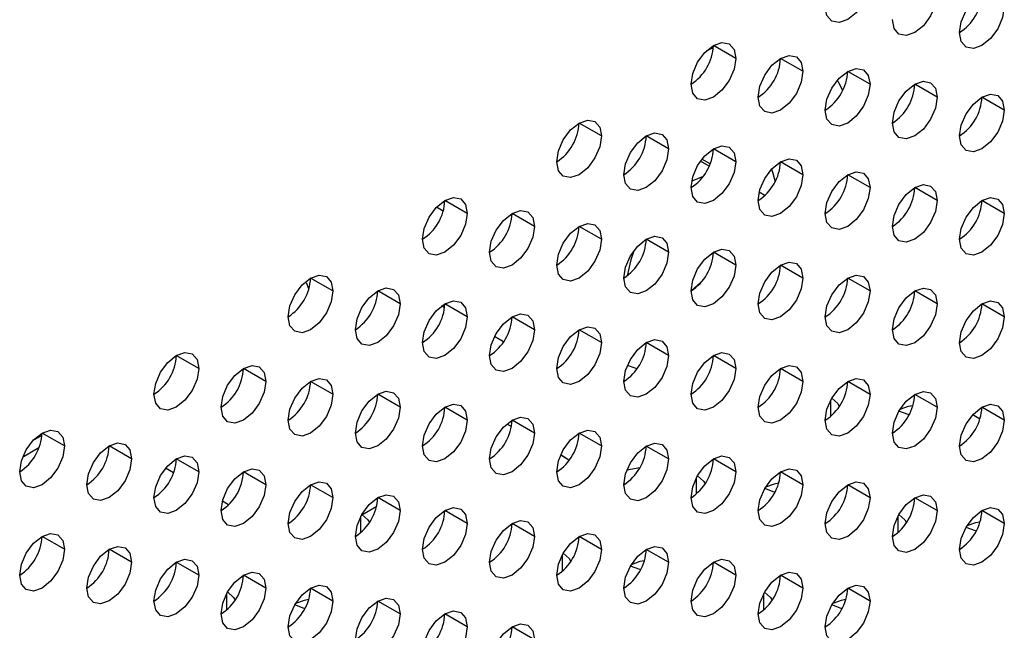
# Model space of a CAD drawing. Header units: millimetres. Extents: x 0 to 1118, y 0 to 864.
# Tile 167 of 256: x 977.4 to 981.29, y 662.11 to 664.52. Entities that reach past the tile are written whole.
import ezdxf

# ---------------------------------------------------------------- set-up
doc = ezdxf.new("R2010")
doc.units = ezdxf.units.MM

msp = doc.modelspace()

# ---------------------------------------------------------------- linework, layer by layer
at = {"color": 7, "linetype": 'Continuous', "lineweight": 25}
for p, q in [((980.2245, 664.3644), (980.1362, 664.4154)), ((980.1358, 664.4059), (980.1085, 664.3944)), ((980.4897, 664.3134), (980.4013, 664.3644)), ((980.7549, 664.2623), (980.6665, 664.3133)), ((981.02, 664.2112), (980.9316, 664.2623)), ((981.2852, 664.1602), (981.1968, 664.2112)), ((979.6942, 664.0583), (979.6058, 664.1093)), ((979.9594, 664.0072), (979.871, 664.0582)), ((980.2245, 663.9561), (980.1362, 664.0072)), ((980.1198, 663.9386), (980.0849, 663.9587)), ((980.4897, 663.9051), (980.4013, 663.9561)), ((980.0955, 663.8979), (980.0504, 663.8802)), ((980.7549, 663.854), (980.6665, 663.9051)), ((981.02, 663.803), (980.9316, 663.854)), ((979.1639, 663.7521), (979.0755, 663.8031)), ((981.2852, 663.7519), (981.1968, 663.8029)), ((979.069, 663.761), (979.0422, 663.7764)), ((979.429, 663.7011), (979.3407, 663.7521)), ((979.6942, 663.65), (979.6058, 663.701)), ((979.9594, 663.5989), (979.871, 663.65)), ((980.2245, 663.5479), (980.1362, 663.5989)), ((980.4897, 663.4968), (980.4013, 663.5478)), ((978.6336, 663.446), (978.5452, 663.497)), ((980.7549, 663.4458), (980.6665, 663.4968)), ((978.5384, 663.4541), (978.5284, 663.4778)), ((978.8987, 663.3949), (978.8103, 663.4459)), ((981.02, 663.3947), (980.9316, 663.4457)), ((979.1639, 663.3438), (979.0755, 663.3949)), ((981.2852, 663.3436), (981.1968, 663.3947)), ((979.429, 663.2928), (979.3407, 663.3438)), ((979.6942, 663.2417), (979.6058, 663.2927)), ((979.9594, 663.1907), (979.871, 663.2417)), ((978.1032, 663.1398), (978.0148, 663.1908)), ((980.2245, 663.1396), (980.1362, 663.1906)), ((978.3684, 663.0887), (978.28, 663.1398)), ((980.4897, 663.0885), (980.4013, 663.1396)), ((978.6336, 663.0377), (978.5452, 663.0887)), ((980.7549, 663.0375), (980.6665, 663.0885)), ((978.8987, 662.9866), (978.8103, 663.0377)), ((981.02, 662.9864), (980.9316, 663.0375)), ((979.1639, 662.9356), (979.0755, 662.9866)), ((981.2852, 662.9354), (981.1968, 662.9864)), ((979.429, 662.8845), (979.3407, 662.9355)), ((981.1889, 662.9396), (981.1603, 662.9562)), ((979.3201, 662.9209), (979.3382, 662.9104)), ((977.4841, 662.875), (977.4473, 662.8537)), ((977.5729, 662.8337), (977.4845, 662.8847)), ((979.6942, 662.8335), (979.6058, 662.8845)), ((977.8381, 662.7826), (977.7497, 662.8336)), ((979.9594, 662.7824), (979.871, 662.8334)), ((978.1032, 662.7315), (978.0148, 662.7826)), ((979.5329, 662.798), (979.5658, 662.779)), ((979.5339, 662.8001), (979.5658, 662.779)), ((980.2245, 662.7313), (980.1362, 662.7824)), ((978.0039, 662.7271), (977.9722, 662.7453)), ((979.7947, 662.7388), (979.8462, 662.7483)), ((978.3684, 662.6805), (978.28, 662.7315)), ((980.4897, 662.6803), (980.4013, 662.7313)), ((978.6336, 662.6294), (978.5452, 662.6804)), ((980.7549, 662.6292), (980.6665, 662.6802)), ((978.8987, 662.5784), (978.8103, 662.6294)), ((981.02, 662.5782), (980.9316, 662.6292)), ((978.2213, 662.6015), (978.1968, 662.6157)), ((978.747, 662.562), (978.8062, 662.5962)), ((979.1639, 662.5273), (979.0755, 662.5783)), ((981.2852, 662.5271), (981.1968, 662.5781)), ((979.429, 662.4762), (979.3407, 662.5273)), ((977.5729, 662.4254), (977.4845, 662.4764)), ((979.6942, 662.4252), (979.6058, 662.4762)), ((977.8381, 662.3743), (977.7497, 662.4253)), ((979.9594, 662.3741), (979.871, 662.4251)), ((978.1032, 662.3233), (978.0148, 662.3743)), ((980.2245, 662.3231), (980.1362, 662.3741)), ((978.3684, 662.2722), (978.28, 662.3232)), ((980.4897, 662.272), (980.4013, 662.323)), ((978.6336, 662.2211), (978.5452, 662.2722)), ((980.7549, 662.2209), (980.6665, 662.272)), ((978.8987, 662.1701), (978.8103, 662.2211)), ((979.1639, 662.119), (979.0755, 662.1701)), ((979.429, 662.068), (979.3407, 662.119))]:
    msp.add_line(p, q, dxfattribs=at)
at = {"color": 8, "linetype": 'Continuous', "lineweight": 25}
for p, q in [((980.1237, 663.9477), (980.0909, 663.9666)), ((980.3395, 663.8231), (980.317, 663.8361)), ((979.0746, 663.3797), (979.0628, 663.3865)), ((979.3076, 663.2452), (979.2717, 663.2659)), ((980.6002, 662.9514), (980.6002, 663.0157)), ((977.4723, 662.8259), (977.4076, 662.7885)), ((980.0699, 662.6453), (980.0699, 662.7096)), ((978.744, 662.4923), (978.744, 662.5566)), ((980.8654, 662.4921), (980.8654, 662.5564)), ((979.5395, 662.3391), (979.5395, 662.4034)), ((978.2137, 662.1861), (978.2137, 662.2504)), ((980.335, 662.1859), (980.335, 662.2502))]:
    msp.add_line(p, q, dxfattribs=at)
at = {"color": 7, "linetype": 'Continuous', "lineweight": 25, "flags": 128}
for points in [[(980.7549, 664.6706), (980.7481, 664.6276), (980.729, 664.5835), (980.7003, 664.5448), (980.6665, 664.5175), (980.6327, 664.5057), (980.604, 664.5113), (980.5848, 664.5333), (980.5781, 664.5685)], [(981.02, 664.6195), (981.0133, 664.5766), (980.9941, 664.5324), (980.9655, 664.4937), (980.9316, 664.4664), (980.8978, 664.4547), (980.8691, 664.4602), (980.85, 664.4823), (980.8433, 664.5175)], [(981.1084, 664.4664), (981.1152, 664.5093), (981.1343, 664.5535), (981.163, 664.5922), (981.1968, 664.6195), (981.2306, 664.6313), (981.2593, 664.6257), (981.2785, 664.6036), (981.2852, 664.5685)], [(981.2852, 664.5685), (981.2785, 664.5255), (981.2593, 664.4813), (981.2306, 664.4427), (981.1968, 664.4154), (981.163, 664.4036), (981.1343, 664.4092), (981.1152, 664.4312), (981.1084, 664.4664)], [(980.0478, 664.2624), (980.0545, 664.3053), (980.0737, 664.3495), (980.1023, 664.3882), (980.1362, 664.4155), (980.17, 664.4272), (980.1987, 664.4216), (980.2178, 664.3996), (980.2245, 664.3644)], [(980.3129, 664.2113), (980.3197, 664.2542), (980.3388, 664.2984), (980.3675, 664.3371), (980.4013, 664.3644), (980.4351, 664.3762), (980.4638, 664.3706), (980.483, 664.3485), (980.4897, 664.3134)], [(980.2245, 664.3644), (980.2178, 664.3215), (980.1987, 664.2773), (980.17, 664.2386), (980.1362, 664.2113), (980.1023, 664.1996), (980.0737, 664.2051), (980.0545, 664.2272), (980.0478, 664.2624)], [(980.4897, 664.3134), (980.483, 664.2704), (980.4638, 664.2262), (980.4351, 664.1876), (980.4013, 664.1603), (980.3675, 664.1485), (980.3388, 664.1541), (980.3197, 664.1761), (980.3129, 664.2113)], [(980.5781, 664.1602), (980.5848, 664.2032), (980.604, 664.2474), (980.6327, 664.286), (980.6665, 664.3133), (980.7003, 664.3251), (980.729, 664.3195), (980.7481, 664.2975), (980.7549, 664.2623)], [(980.7549, 664.2623), (980.7481, 664.2194), (980.729, 664.1752), (980.7003, 664.1365), (980.6665, 664.1092), (980.6327, 664.0974), (980.604, 664.103), (980.5848, 664.1251), (980.5781, 664.1602)], [(980.6468, 664.2378), (980.6318, 664.2679), (980.6258, 664.2784)], [(980.8433, 664.1092), (980.85, 664.1521), (980.8691, 664.1963), (980.8978, 664.235), (980.9316, 664.2623), (980.9655, 664.274), (980.9941, 664.2685), (981.0133, 664.2464), (981.02, 664.2112)], [(981.1084, 664.0581), (981.1152, 664.1011), (981.1343, 664.1452), (981.163, 664.1839), (981.1968, 664.2112), (981.2306, 664.223), (981.2593, 664.2174), (981.2785, 664.1954), (981.2852, 664.1602)], [(981.02, 664.2112), (981.0133, 664.1683), (980.9941, 664.1241), (980.9655, 664.0854), (980.9316, 664.0581), (980.8978, 664.0464), (980.8691, 664.052), (980.85, 664.074), (980.8433, 664.1092)], [(981.2852, 664.1602), (981.2785, 664.1172), (981.2593, 664.0731), (981.2306, 664.0344), (981.1968, 664.0071), (981.163, 663.9953), (981.1343, 664.0009), (981.1152, 664.023), (981.1084, 664.0581)], [(979.5174, 663.9562), (979.5242, 663.9992), (979.5433, 664.0433), (979.572, 664.082), (979.6058, 664.1093), (979.6396, 664.1211), (979.6683, 664.1155), (979.6875, 664.0934), (979.6942, 664.0583)], [(979.7826, 663.9052), (979.7893, 663.9481), (979.8085, 663.9923), (979.8372, 664.031), (979.871, 664.0582), (979.9048, 664.07), (979.9335, 664.0644), (979.9526, 664.0424), (979.9594, 664.0072)], [(979.6942, 664.0583), (979.6875, 664.0153), (979.6683, 663.9711), (979.6396, 663.9325), (979.6058, 663.9052), (979.572, 663.8934), (979.5433, 663.899), (979.5242, 663.921), (979.5174, 663.9562)], [(979.9594, 664.0072), (979.9526, 663.9643), (979.9335, 663.9201), (979.9048, 663.8814), (979.871, 663.8541), (979.8372, 663.8424), (979.8085, 663.8479), (979.7893, 663.87), (979.7826, 663.9052)], [(980.0478, 663.8541), (980.0545, 663.897), (980.0737, 663.9412), (980.1023, 663.9799), (980.1362, 664.0072), (980.17, 664.0189), (980.1987, 664.0134), (980.2178, 663.9913), (980.2245, 663.9561)], [(980.2245, 663.9561), (980.2178, 663.9132), (980.1987, 663.869), (980.17, 663.8303), (980.1362, 663.8031), (980.1023, 663.7913), (980.0737, 663.7969), (980.0545, 663.8189), (980.0478, 663.8541)], [(980.3129, 663.803), (980.3197, 663.846), (980.3388, 663.8902), (980.3675, 663.9288), (980.4013, 663.9561), (980.4351, 663.9679), (980.4638, 663.9623), (980.483, 663.9403), (980.4897, 663.9051)], [(980.3652, 663.9263), (980.3708, 663.9112), (980.38, 663.8773)], [(980.5781, 663.752), (980.5848, 663.7949), (980.604, 663.8391), (980.6327, 663.8778), (980.6665, 663.9051), (980.7003, 663.9168), (980.729, 663.9113), (980.7481, 663.8892), (980.7549, 663.854)], [(980.4897, 663.9051), (980.483, 663.8621), (980.4638, 663.818), (980.4351, 663.7793), (980.4013, 663.752), (980.3675, 663.7402), (980.3388, 663.7458), (980.3197, 663.7679), (980.3129, 663.803)], [(980.7549, 663.854), (980.7481, 663.8111), (980.729, 663.7669), (980.7003, 663.7282), (980.6665, 663.7009), (980.6327, 663.6892), (980.604, 663.6947), (980.5848, 663.7168), (980.5781, 663.752)], [(980.8433, 663.7009), (980.85, 663.7439), (980.8691, 663.788), (980.8978, 663.8267), (980.9316, 663.854), (980.9655, 663.8658), (980.9941, 663.8602), (981.0133, 663.8381), (981.02, 663.803)], [(978.9871, 663.6501), (978.9938, 663.693), (979.013, 663.7372), (979.0417, 663.7759), (979.0755, 663.8032), (979.1093, 663.8149), (979.138, 663.8093), (979.1572, 663.7873), (979.1639, 663.7521)], [(981.02, 663.803), (981.0133, 663.76), (980.9941, 663.7159), (980.9655, 663.6772), (980.9316, 663.6499), (980.8978, 663.6381), (980.8691, 663.6437), (980.85, 663.6657), (980.8433, 663.7009)], [(981.1084, 663.6499), (981.1152, 663.6928), (981.1343, 663.737), (981.163, 663.7757), (981.1968, 663.803), (981.2306, 663.8147), (981.2593, 663.8091), (981.2785, 663.7871), (981.2852, 663.7519)], [(979.1639, 663.7521), (979.1572, 663.7092), (979.138, 663.665), (979.1093, 663.6263), (979.0755, 663.599), (979.0417, 663.5873), (979.013, 663.5928), (978.9938, 663.6149), (978.9871, 663.6501)], [(979.2523, 663.599), (979.259, 663.6419), (979.2782, 663.6861), (979.3068, 663.7248), (979.3407, 663.7521), (979.3745, 663.7639), (979.4032, 663.7583), (979.4223, 663.7362), (979.429, 663.7011)], [(981.2852, 663.7519), (981.2785, 663.709), (981.2593, 663.6648), (981.2306, 663.6261), (981.1968, 663.5988), (981.163, 663.5871), (981.1343, 663.5926), (981.1152, 663.6147), (981.1084, 663.6499)], [(979.5174, 663.5479), (979.5242, 663.5909), (979.5433, 663.6351), (979.572, 663.6737), (979.6058, 663.701), (979.6396, 663.7128), (979.6683, 663.7072), (979.6875, 663.6852), (979.6942, 663.65)], [(979.429, 663.7011), (979.4223, 663.6581), (979.4032, 663.6139), (979.3745, 663.5753), (979.3407, 663.548), (979.3068, 663.5362), (979.2782, 663.5418), (979.259, 663.5638), (979.2523, 663.599)], [(979.6942, 663.65), (979.6875, 663.607), (979.6683, 663.5629), (979.6396, 663.5242), (979.6058, 663.4969), (979.572, 663.4851), (979.5433, 663.4907), (979.5242, 663.5128), (979.5174, 663.5479)], [(979.7826, 663.4969), (979.7893, 663.5398), (979.8085, 663.584), (979.8372, 663.6227), (979.871, 663.65), (979.9048, 663.6617), (979.9335, 663.6562), (979.9526, 663.6341), (979.9594, 663.5989)], [(979.9594, 663.5989), (979.9526, 663.556), (979.9335, 663.5118), (979.9048, 663.4731), (979.871, 663.4458), (979.8372, 663.4341), (979.8085, 663.4397), (979.7893, 663.4617), (979.7826, 663.4969)], [(979.8221, 663.6047), (979.8099, 663.5686), (979.7957, 663.5056)], [(980.0478, 663.4458), (980.0545, 663.4888), (980.0737, 663.5329), (980.1023, 663.5716), (980.1362, 663.5989), (980.17, 663.6107), (980.1987, 663.6051), (980.2178, 663.5831), (980.2245, 663.5479)], [(980.3129, 663.3948), (980.3197, 663.4377), (980.3388, 663.4819), (980.3675, 663.5206), (980.4013, 663.5479), (980.4351, 663.5596), (980.4638, 663.554), (980.483, 663.532), (980.4897, 663.4968)], [(980.2245, 663.5479), (980.2178, 663.5049), (980.1987, 663.4608), (980.17, 663.4221), (980.1362, 663.3948), (980.1023, 663.383), (980.0737, 663.3886), (980.0545, 663.4106), (980.0478, 663.4458)], [(978.4568, 663.3439), (978.4635, 663.3868), (978.4827, 663.431), (978.5113, 663.4697), (978.5452, 663.497), (978.579, 663.5088), (978.6077, 663.5032), (978.6268, 663.4811), (978.6336, 663.446)], [(980.0996, 663.4951), (980.0853, 663.4788), (980.0478, 663.4463)], [(980.4897, 663.4968), (980.483, 663.4539), (980.4638, 663.4097), (980.4351, 663.371), (980.4013, 663.3437), (980.3675, 663.332), (980.3388, 663.3375), (980.3197, 663.3596), (980.3129, 663.3948)], [(980.5781, 663.3437), (980.5848, 663.3867), (980.604, 663.4308), (980.6327, 663.4695), (980.6665, 663.4968), (980.7003, 663.5086), (980.729, 663.503), (980.7481, 663.4809), (980.7549, 663.4458)], [(978.6336, 663.446), (978.6268, 663.403), (978.6077, 663.3588), (978.579, 663.3202), (978.5452, 663.2929), (978.5113, 663.2811), (978.4827, 663.2867), (978.4635, 663.3087), (978.4568, 663.3439)], [(978.7219, 663.2928), (978.7287, 663.3358), (978.7478, 663.38), (978.7765, 663.4186), (978.8103, 663.4459), (978.8442, 663.4577), (978.8728, 663.4521), (978.892, 663.4301), (978.8987, 663.3949)], [(980.7549, 663.4458), (980.7481, 663.4028), (980.729, 663.3586), (980.7003, 663.32), (980.6665, 663.2927), (980.6327, 663.2809), (980.604, 663.2865), (980.5848, 663.3085), (980.5781, 663.3437)], [(980.8433, 663.2926), (980.85, 663.3356), (980.8691, 663.3798), (980.8978, 663.4184), (980.9316, 663.4457), (980.9655, 663.4575), (980.9941, 663.4519), (981.0133, 663.4299), (981.02, 663.3947)], [(978.9871, 663.2418), (978.9938, 663.2847), (979.013, 663.3289), (979.0417, 663.3676), (979.0755, 663.3949), (979.1093, 663.4066), (979.138, 663.4011), (979.1572, 663.379), (979.1639, 663.3438)], [(981.1084, 663.2416), (981.1152, 663.2845), (981.1343, 663.3287), (981.163, 663.3674), (981.1968, 663.3947), (981.2306, 663.4064), (981.2593, 663.4009), (981.2785, 663.3788), (981.2852, 663.3436)], [(978.8987, 663.3949), (978.892, 663.352), (978.8728, 663.3078), (978.8442, 663.2691), (978.8103, 663.2418), (978.7765, 663.23), (978.7478, 663.2356), (978.7287, 663.2577), (978.7219, 663.2928)], [(981.02, 663.3947), (981.0133, 663.3518), (980.9941, 663.3076), (980.9655, 663.2689), (980.9316, 663.2416), (980.8978, 663.2298), (980.8691, 663.2354), (980.85, 663.2575), (980.8433, 663.2926)], [(979.1639, 663.3438), (979.1572, 663.3009), (979.138, 663.2567), (979.1093, 663.218), (979.0755, 663.1907), (979.0417, 663.179), (979.013, 663.1846), (978.9938, 663.2066), (978.9871, 663.2418)], [(979.2523, 663.1907), (979.259, 663.2337), (979.2782, 663.2778), (979.3068, 663.3165), (979.3407, 663.3438), (979.3745, 663.3556), (979.4032, 663.35), (979.4223, 663.328), (979.429, 663.2928)], [(981.2852, 663.3436), (981.2785, 663.3007), (981.2593, 663.2565), (981.2306, 663.2178), (981.1968, 663.1905), (981.163, 663.1788), (981.1343, 663.1844), (981.1152, 663.2064), (981.1084, 663.2416)], [(979.429, 663.2928), (979.4223, 663.2498), (979.4032, 663.2057), (979.3745, 663.167), (979.3407, 663.1397), (979.3068, 663.1279), (979.2782, 663.1335), (979.259, 663.1556), (979.2523, 663.1907)], [(979.5174, 663.1397), (979.5242, 663.1826), (979.5433, 663.2268), (979.572, 663.2655), (979.6058, 663.2928), (979.6396, 663.3045), (979.6683, 663.2989), (979.6875, 663.2769), (979.6942, 663.2417)], [(979.7826, 663.0886), (979.7893, 663.1316), (979.8085, 663.1757), (979.8372, 663.2144), (979.871, 663.2417), (979.9048, 663.2535), (979.9335, 663.2479), (979.9526, 663.2258), (979.9594, 663.1907)], [(979.6942, 663.2417), (979.6875, 663.1988), (979.6683, 663.1546), (979.6396, 663.1159), (979.6058, 663.0886), (979.572, 663.0769), (979.5433, 663.0824), (979.5242, 663.1045), (979.5174, 663.1397)], [(977.9264, 663.0378), (977.9332, 663.0807), (977.9523, 663.1249), (977.981, 663.1635), (978.0148, 663.1908), (978.0487, 663.2026), (978.0773, 663.197), (978.0965, 663.175), (978.1032, 663.1398)], [(979.9594, 663.1907), (979.9526, 663.1477), (979.9335, 663.1035), (979.9048, 663.0649), (979.871, 663.0376), (979.8372, 663.0258), (979.8085, 663.0314), (979.7893, 663.0534), (979.7826, 663.0886)], [(980.0478, 663.0376), (980.0545, 663.0805), (980.0737, 663.1247), (980.1023, 663.1634), (980.1362, 663.1906), (980.17, 663.2024), (980.1987, 663.1968), (980.2178, 663.1748), (980.2245, 663.1396)], [(978.1032, 663.1398), (978.0965, 663.0969), (978.0773, 663.0527), (978.0487, 663.014), (978.0148, 662.9867), (977.981, 662.975), (977.9523, 662.9805), (977.9332, 663.0026), (977.9264, 663.0378)], [(978.1916, 662.9867), (978.1983, 663.0296), (978.2175, 663.0738), (978.2462, 663.1125), (978.28, 663.1398), (978.3138, 663.1515), (978.3425, 663.146), (978.3617, 663.1239), (978.3684, 663.0887)], [(979.835, 663.1387), (979.8267, 663.1407), (979.7965, 663.1516)], [(980.2245, 663.1396), (980.2178, 663.0967), (980.1987, 663.0525), (980.17, 663.0138), (980.1362, 662.9865), (980.1023, 662.9748), (980.0737, 662.9803), (980.0545, 663.0024), (980.0478, 663.0376)], [(980.3129, 662.9865), (980.3197, 663.0294), (980.3388, 663.0736), (980.3675, 663.1123), (980.4013, 663.1396), (980.4351, 663.1513), (980.4638, 663.1458), (980.483, 663.1237), (980.4897, 663.0885)], [(978.4568, 662.9356), (978.4635, 662.9786), (978.4827, 663.0228), (978.5113, 663.0614), (978.5452, 663.0887), (978.579, 663.1005), (978.6077, 663.0949), (978.6268, 663.0729), (978.6336, 663.0377)], [(980.5781, 662.9354), (980.5848, 662.9784), (980.604, 663.0226), (980.6327, 663.0612), (980.6665, 663.0885), (980.7003, 663.1003), (980.729, 663.0947), (980.7481, 663.0727), (980.7549, 663.0375)], [(978.3684, 663.0887), (978.3617, 663.0458), (978.3425, 663.0016), (978.3138, 662.9629), (978.28, 662.9357), (978.2462, 662.9239), (978.2175, 662.9295), (978.1983, 662.9515), (978.1916, 662.9867)], [(980.4897, 663.0885), (980.483, 663.0456), (980.4638, 663.0014), (980.4351, 662.9627), (980.4013, 662.9355), (980.3675, 662.9237), (980.3388, 662.9293), (980.3197, 662.9513), (980.3129, 662.9865)], [(978.6336, 663.0377), (978.6268, 662.9947), (978.6077, 662.9506), (978.579, 662.9119), (978.5452, 662.8846), (978.5113, 662.8728), (978.4827, 662.8784), (978.4635, 662.9005), (978.4568, 662.9356)], [(978.7219, 662.8846), (978.7287, 662.9275), (978.7478, 662.9717), (978.7765, 663.0104), (978.8103, 663.0377), (978.8442, 663.0494), (978.8728, 663.0439), (978.892, 663.0218), (978.8987, 662.9866)], [(980.7549, 663.0375), (980.7481, 662.9945), (980.729, 662.9504), (980.7003, 662.9117), (980.6665, 662.8844), (980.6327, 662.8726), (980.604, 662.8782), (980.5848, 662.9003), (980.5781, 662.9354)], [(980.6037, 663.0221), (980.6273, 663.0009), (980.6334, 662.9899)], [(980.8433, 662.8844), (980.85, 662.9273), (980.8691, 662.9715), (980.8978, 663.0102), (980.9316, 663.0375), (980.9655, 663.0492), (980.9941, 663.0437), (981.0133, 663.0216), (981.02, 662.9864)], [(978.8987, 662.9866), (978.892, 662.9437), (978.8728, 662.8995), (978.8442, 662.8608), (978.8103, 662.8335), (978.7765, 662.8218), (978.7478, 662.8273), (978.7287, 662.8494), (978.7219, 662.8846)], [(978.9871, 662.8335), (978.9938, 662.8765), (979.013, 662.9206), (979.0417, 662.9593), (979.0755, 662.9866), (979.1093, 662.9984), (979.138, 662.9928), (979.1572, 662.9707), (979.1639, 662.9356)], [(981.02, 662.9864), (981.0133, 662.9435), (980.9941, 662.8993), (980.9655, 662.8606), (980.9316, 662.8333), (980.8978, 662.8216), (980.8691, 662.8272), (980.85, 662.8492), (980.8433, 662.8844)], [(980.9243, 662.9923), (980.9059, 662.9889), (980.8724, 662.977)], [(981.1084, 662.8333), (981.1152, 662.8763), (981.1343, 662.9204), (981.163, 662.9591), (981.1968, 662.9864), (981.2306, 662.9982), (981.2593, 662.9926), (981.2785, 662.9705), (981.2852, 662.9354)], [(979.1639, 662.9356), (979.1572, 662.8926), (979.138, 662.8485), (979.1093, 662.8098), (979.0755, 662.7825), (979.0417, 662.7707), (979.013, 662.7763), (978.9938, 662.7983), (978.9871, 662.8335)], [(979.2523, 662.7825), (979.259, 662.8254), (979.2782, 662.8696), (979.3068, 662.9083), (979.3407, 662.9356), (979.3745, 662.9473), (979.4032, 662.9417), (979.4223, 662.9197), (979.429, 662.8845)], [(980.9094, 662.9568), (980.9059, 662.9576), (980.869, 662.9712)], [(981.2852, 662.9354), (981.2785, 662.8924), (981.2593, 662.8483), (981.2306, 662.8096), (981.1968, 662.7823), (981.163, 662.7705), (981.1343, 662.7761), (981.1152, 662.7981), (981.1084, 662.8333)], [(977.3961, 662.7316), (977.4028, 662.7745), (977.422, 662.8187), (977.4507, 662.8574), (977.4845, 662.8847), (977.5183, 662.8965), (977.547, 662.8909), (977.5662, 662.8688), (977.5729, 662.8337)], [(979.5174, 662.7314), (979.5242, 662.7743), (979.5433, 662.8185), (979.572, 662.8572), (979.6058, 662.8845), (979.6396, 662.8963), (979.6683, 662.8907), (979.6875, 662.8686), (979.6942, 662.8335)], [(979.429, 662.8845), (979.4223, 662.8416), (979.4032, 662.7974), (979.3745, 662.7587), (979.3407, 662.7314), (979.3068, 662.7197), (979.2782, 662.7252), (979.259, 662.7473), (979.2523, 662.7825)], [(977.5729, 662.8337), (977.5662, 662.7907), (977.547, 662.7465), (977.5183, 662.7079), (977.4845, 662.6806), (977.4507, 662.6688), (977.422, 662.6744), (977.4028, 662.6964), (977.3961, 662.7316)], [(977.6613, 662.6805), (977.668, 662.7235), (977.6872, 662.7677), (977.7158, 662.8063), (977.7497, 662.8336), (977.7835, 662.8454), (977.8122, 662.8398), (977.8313, 662.8178), (977.8381, 662.7826)], [(979.6942, 662.8335), (979.6875, 662.7905), (979.6683, 662.7463), (979.6396, 662.7077), (979.6058, 662.6804), (979.572, 662.6686), (979.5433, 662.6742), (979.5242, 662.6962), (979.5174, 662.7314)], [(979.7826, 662.6803), (979.7893, 662.7233), (979.8085, 662.7675), (979.8372, 662.8061), (979.871, 662.8334), (979.9048, 662.8452), (979.9335, 662.8396), (979.9526, 662.8176), (979.9594, 662.7824)], [(977.8381, 662.7826), (977.8313, 662.7396), (977.8122, 662.6955), (977.7835, 662.6568), (977.7497, 662.6295), (977.7158, 662.6177), (977.6872, 662.6233), (977.668, 662.6454), (977.6613, 662.6805)], [(977.9264, 662.6295), (977.9332, 662.6724), (977.9523, 662.7166), (977.981, 662.7553), (978.0148, 662.7826), (978.0487, 662.7943), (978.0773, 662.7888), (978.0965, 662.7667), (978.1032, 662.7315)], [(979.9594, 662.7824), (979.9526, 662.7394), (979.9335, 662.6953), (979.9048, 662.6566), (979.871, 662.6293), (979.8372, 662.6175), (979.8085, 662.6231), (979.7893, 662.6452), (979.7826, 662.6803)], [(980.0478, 662.6293), (980.0545, 662.6722), (980.0737, 662.7164), (980.1023, 662.7551), (980.1362, 662.7824), (980.17, 662.7941), (980.1987, 662.7886), (980.2178, 662.7665), (980.2245, 662.7313)], [(978.1916, 662.5784), (978.1983, 662.6214), (978.2175, 662.6655), (978.2462, 662.7042), (978.28, 662.7315), (978.3138, 662.7433), (978.3425, 662.7377), (978.3617, 662.7157), (978.3684, 662.6805)], [(980.3129, 662.5782), (980.3197, 662.6212), (980.3388, 662.6653), (980.3675, 662.704), (980.4013, 662.7313), (980.4351, 662.7431), (980.4638, 662.7375), (980.483, 662.7155), (980.4897, 662.6803)], [(978.1032, 662.7315), (978.0965, 662.6886), (978.0773, 662.6444), (978.0487, 662.6057), (978.0148, 662.5784), (977.981, 662.5667), (977.9523, 662.5723), (977.9332, 662.5943), (977.9264, 662.6295)], [(980.2245, 662.7313), (980.2178, 662.6884), (980.1987, 662.6442), (980.17, 662.6055), (980.1362, 662.5782), (980.1023, 662.5665), (980.0737, 662.5721), (980.0545, 662.5941), (980.0478, 662.6293)], [(980.0734, 662.716), (980.097, 662.6947), (980.1031, 662.6837)], [(978.3684, 662.6805), (978.3617, 662.6375), (978.3425, 662.5934), (978.3138, 662.5547), (978.28, 662.5274), (978.2462, 662.5156), (978.2175, 662.5212), (978.1983, 662.5432), (978.1916, 662.5784)], [(978.4568, 662.5274), (978.4635, 662.5703), (978.4827, 662.6145), (978.5113, 662.6532), (978.5452, 662.6805), (978.579, 662.6922), (978.6077, 662.6866), (978.6268, 662.6646), (978.6336, 662.6294)], [(980.4897, 662.6803), (980.483, 662.6373), (980.4638, 662.5932), (980.4351, 662.5545), (980.4013, 662.5272), (980.3675, 662.5154), (980.3388, 662.521), (980.3197, 662.543), (980.3129, 662.5782)], [(980.379, 662.6507), (980.3756, 662.6514), (980.3387, 662.6651)], [(980.3939, 662.6862), (980.3756, 662.6827), (980.3421, 662.6709)], [(980.5781, 662.5272), (980.5848, 662.5701), (980.604, 662.6143), (980.6327, 662.653), (980.6665, 662.6803), (980.7003, 662.692), (980.729, 662.6864), (980.7481, 662.6644), (980.7549, 662.6292)], [(978.6336, 662.6294), (978.6268, 662.5865), (978.6077, 662.5423), (978.579, 662.5036), (978.5452, 662.4763), (978.5113, 662.4646), (978.4827, 662.4701), (978.4635, 662.4922), (978.4568, 662.5274)], [(978.7219, 662.4763), (978.7287, 662.5193), (978.7478, 662.5634), (978.7765, 662.6021), (978.8103, 662.6294), (978.8442, 662.6412), (978.8728, 662.6356), (978.892, 662.6135), (978.8987, 662.5784)], [(980.7549, 662.6292), (980.7481, 662.5863), (980.729, 662.5421), (980.7003, 662.5034), (980.6665, 662.4761), (980.6327, 662.4644), (980.604, 662.4699), (980.5848, 662.492), (980.5781, 662.5272)], [(980.8433, 662.4761), (980.85, 662.5191), (980.8691, 662.5632), (980.8978, 662.6019), (980.9316, 662.6292), (980.9655, 662.641), (980.9941, 662.6354), (981.0133, 662.6133), (981.02, 662.5782)], [(978.9871, 662.4252), (978.9938, 662.4682), (979.013, 662.5124), (979.0417, 662.551), (979.0755, 662.5783), (979.1093, 662.5901), (979.138, 662.5845), (979.1572, 662.5625), (979.1639, 662.5273)], [(981.1084, 662.425), (981.1152, 662.468), (981.1343, 662.5122), (981.163, 662.5508), (981.1968, 662.5781), (981.2306, 662.5899), (981.2593, 662.5843), (981.2785, 662.5623), (981.2852, 662.5271)], [(978.8987, 662.5784), (978.892, 662.5354), (978.8728, 662.4912), (978.8442, 662.4526), (978.8103, 662.4253), (978.7765, 662.4135), (978.7478, 662.4191), (978.7287, 662.4411), (978.7219, 662.4763)], [(978.7475, 662.5629), (978.7711, 662.5416), (978.7773, 662.5307)], [(981.02, 662.5782), (981.0133, 662.5352), (980.9941, 662.491), (980.9655, 662.4524), (980.9316, 662.4251), (980.8978, 662.4133), (980.8691, 662.4189), (980.85, 662.4409), (980.8433, 662.4761)], [(980.8689, 662.5629), (980.8925, 662.5416), (980.8986, 662.5306)], [(979.1639, 662.5273), (979.1572, 662.4844), (979.138, 662.4402), (979.1093, 662.4015), (979.0755, 662.3742), (979.0417, 662.3624), (979.013, 662.368), (978.9938, 662.3901), (978.9871, 662.4252)], [(979.2523, 662.3742), (979.259, 662.4171), (979.2782, 662.4613), (979.3068, 662.5), (979.3407, 662.5273), (979.3745, 662.539), (979.4032, 662.5335), (979.4223, 662.5114), (979.429, 662.4762)], [(981.2852, 662.5271), (981.2785, 662.4842), (981.2593, 662.44), (981.2306, 662.4013), (981.1968, 662.374), (981.163, 662.3622), (981.1343, 662.3678), (981.1152, 662.3899), (981.1084, 662.425)], [(981.1746, 662.4976), (981.1711, 662.4984), (981.1342, 662.512)], [(981.1895, 662.5331), (981.1711, 662.5296), (981.1377, 662.5178)], [(977.3961, 662.3233), (977.4028, 662.3663), (977.422, 662.4104), (977.4507, 662.4491), (977.4845, 662.4764), (977.5183, 662.4882), (977.547, 662.4826), (977.5662, 662.4606), (977.5729, 662.4254)], [(979.429, 662.4762), (979.4223, 662.4333), (979.4032, 662.3891), (979.3745, 662.3504), (979.3407, 662.3231), (979.3068, 662.3114), (979.2782, 662.317), (979.259, 662.339), (979.2523, 662.3742)], [(979.5174, 662.3231), (979.5242, 662.3661), (979.5433, 662.4102), (979.572, 662.4489), (979.6058, 662.4762), (979.6396, 662.488), (979.6683, 662.4824), (979.6875, 662.4604), (979.6942, 662.4252)], [(977.6613, 662.2723), (977.668, 662.3152), (977.6872, 662.3594), (977.7158, 662.3981), (977.7497, 662.4254), (977.7835, 662.4371), (977.8122, 662.4315), (977.8313, 662.4095), (977.8381, 662.3743)], [(979.7826, 662.2721), (979.7893, 662.315), (979.8085, 662.3592), (979.8372, 662.3979), (979.871, 662.4252), (979.9048, 662.4369), (979.9335, 662.4314), (979.9526, 662.4093), (979.9594, 662.3741)], [(977.5729, 662.4254), (977.5662, 662.3824), (977.547, 662.3383), (977.5183, 662.2996), (977.4845, 662.2723), (977.4507, 662.2605), (977.422, 662.2661), (977.4028, 662.2882), (977.3961, 662.3233)], [(979.6942, 662.4252), (979.6875, 662.3822), (979.6683, 662.3381), (979.6396, 662.2994), (979.6058, 662.2721), (979.572, 662.2603), (979.5433, 662.2659), (979.5242, 662.288), (979.5174, 662.3231)], [(979.5431, 662.4098), (979.5666, 662.3885), (979.5728, 662.3776)], [(977.8381, 662.3743), (977.8313, 662.3314), (977.8122, 662.2872), (977.7835, 662.2485), (977.7497, 662.2212), (977.7158, 662.2095), (977.6872, 662.215), (977.668, 662.2371), (977.6613, 662.2723)], [(977.9264, 662.2212), (977.9332, 662.2642), (977.9523, 662.3083), (977.981, 662.347), (978.0148, 662.3743), (978.0487, 662.3861), (978.0773, 662.3805), (978.0965, 662.3584), (978.1032, 662.3233)], [(979.9594, 662.3741), (979.9526, 662.3312), (979.9335, 662.287), (979.9048, 662.2483), (979.871, 662.221), (979.8372, 662.2093), (979.8085, 662.2148), (979.7893, 662.2369), (979.7826, 662.2721)], [(979.8487, 662.3445), (979.8453, 662.3453), (979.8083, 662.3589)], [(979.8636, 662.38), (979.8453, 662.3766), (979.8118, 662.3647)], [(980.0478, 662.221), (980.0545, 662.264), (980.0737, 662.3081), (980.1023, 662.3468), (980.1362, 662.3741), (980.17, 662.3859), (980.1987, 662.3803), (980.2178, 662.3582), (980.2245, 662.3231)], [(978.1032, 662.3233), (978.0965, 662.2803), (978.0773, 662.2361), (978.0487, 662.1975), (978.0148, 662.1702), (977.981, 662.1584), (977.9523, 662.164), (977.9332, 662.186), (977.9264, 662.2212)], [(978.1916, 662.1702), (978.1983, 662.2131), (978.2175, 662.2573), (978.2462, 662.296), (978.28, 662.3232), (978.3138, 662.335), (978.3425, 662.3294), (978.3617, 662.3074), (978.3684, 662.2722)], [(980.2245, 662.3231), (980.2178, 662.2801), (980.1987, 662.2359), (980.17, 662.1973), (980.1362, 662.17), (980.1023, 662.1582), (980.0737, 662.1638), (980.0545, 662.1858), (980.0478, 662.221)], [(980.3129, 662.17), (980.3197, 662.2129), (980.3388, 662.2571), (980.3675, 662.2958), (980.4013, 662.323), (980.4351, 662.3348), (980.4638, 662.3292), (980.483, 662.3072), (980.4897, 662.272)], [(978.4568, 662.1191), (978.4635, 662.162), (978.4827, 662.2062), (978.5113, 662.2449), (978.5452, 662.2722), (978.579, 662.2839), (978.6077, 662.2784), (978.6268, 662.2563), (978.6336, 662.2211)], [(980.5781, 662.1189), (980.5848, 662.1618), (980.604, 662.206), (980.6327, 662.2447), (980.6665, 662.272), (980.7003, 662.2837), (980.729, 662.2782), (980.7481, 662.2561), (980.7549, 662.2209)], [(978.3684, 662.2722), (978.3617, 662.2293), (978.3425, 662.1851), (978.3138, 662.1464), (978.28, 662.1191), (978.2462, 662.1074), (978.2175, 662.1129), (978.1983, 662.135), (978.1916, 662.1702)], [(978.2172, 662.2568), (978.2408, 662.2355), (978.2469, 662.2245)], [(980.4897, 662.272), (980.483, 662.2291), (980.4638, 662.1849), (980.4351, 662.1462), (980.4013, 662.1189), (980.3675, 662.1072), (980.3388, 662.1127), (980.3197, 662.1348), (980.3129, 662.17)], [(980.3386, 662.2567), (980.3621, 662.2355), (980.3683, 662.2244)], [(978.6336, 662.2211), (978.6268, 662.1782), (978.6077, 662.134), (978.579, 662.0953), (978.5452, 662.0681), (978.5113, 662.0563), (978.4827, 662.0619), (978.4635, 662.0839), (978.4568, 662.1191)], [(978.5228, 662.1914), (978.5194, 662.1922), (978.4825, 662.2059)], [(978.5377, 662.2269), (978.5194, 662.2235), (978.4859, 662.2116)], [(978.7219, 662.068), (978.7287, 662.111), (978.7478, 662.1552), (978.7765, 662.1938), (978.8103, 662.2211), (978.8442, 662.2329), (978.8728, 662.2273), (978.892, 662.2053), (978.8987, 662.1701)], [(980.7549, 662.2209), (980.7481, 662.178), (980.729, 662.1338), (980.7003, 662.0951), (980.6665, 662.0679), (980.6327, 662.0561), (980.604, 662.0617), (980.5848, 662.0837), (980.5781, 662.1189)], [(980.6442, 662.1914), (980.6407, 662.1922), (980.6039, 662.2058)], [(980.6591, 662.2269), (980.6407, 662.2235), (980.6074, 662.2117)], [(978.8987, 662.1701), (978.892, 662.1271), (978.8728, 662.083), (978.8442, 662.0443), (978.8103, 662.017), (978.7765, 662.0052), (978.7478, 662.0108), (978.7287, 662.0329), (978.7219, 662.068)], [(978.9871, 662.017), (978.9938, 662.0599), (979.013, 662.1041), (979.0417, 662.1428), (979.0755, 662.1701), (979.1093, 662.1818), (979.138, 662.1763), (979.1572, 662.1542), (979.1639, 662.119)], [(979.1639, 662.119), (979.1572, 662.0761), (979.138, 662.0319), (979.1093, 661.9932), (979.0755, 661.9659), (979.0417, 661.9542), (979.013, 661.9597), (978.9938, 661.9818), (978.9871, 662.017)], [(979.2523, 661.9659), (979.259, 662.0089), (979.2782, 662.053), (979.3068, 662.0917), (979.3407, 662.119), (979.3745, 662.1308), (979.4032, 662.1252), (979.4223, 662.1031), (979.429, 662.068)]]:
    msp.add_lwpolyline(points, dxfattribs=at)
at = {"color": 7, "linetype": 'Continuous', "lineweight": 25}
for centre, radius, start, end in [((981.0049, 664.6282), 0.1921, 302.6055, 357.3945), ((979.9443, 664.4242), 0.1921, 302.6055, 357.3945), ((980.2094, 664.3731), 0.1921, 302.6055, 357.3945), ((980.4746, 664.3221), 0.1921, 302.6055, 357.3945), ((980.7397, 664.271), 0.1921, 302.6055, 357.3945), ((981.0049, 664.2199), 0.1921, 302.6055, 357.3945), ((979.4139, 664.118), 0.1921, 302.6055, 357.3945), ((979.6791, 664.067), 0.1921, 302.6055, 357.3945), ((979.9441, 664.0159), 0.1922, 302.7934, 357.383), ((980.2093, 663.9649), 0.1922, 302.7963, 357.3829), ((980.4746, 663.9138), 0.1921, 302.6055, 357.3945), ((980.7397, 663.8627), 0.1921, 302.6055, 357.3945), ((978.8836, 663.8119), 0.1921, 302.6055, 357.3945), ((981.0049, 663.8117), 0.1921, 302.6055, 357.3945), ((979.1488, 663.7608), 0.1921, 302.6055, 357.3945), ((979.4139, 663.7098), 0.1921, 302.6055, 357.3945), ((979.6791, 663.6587), 0.1921, 302.6055, 357.3945), ((979.9443, 663.6076), 0.1921, 302.6055, 357.3945), ((980.2094, 663.5566), 0.1921, 302.6055, 357.3945), ((978.3533, 663.5057), 0.1921, 302.6055, 357.3945), ((980.4746, 663.5055), 0.1921, 302.6055, 357.3945), ((978.6184, 663.4547), 0.1921, 302.6055, 357.3945), ((980.7397, 663.4545), 0.1921, 302.6055, 357.3945), ((978.8836, 663.4036), 0.1921, 302.6055, 357.3945), ((981.0049, 663.4034), 0.1921, 302.6055, 357.3945), ((979.1488, 663.3525), 0.1921, 302.6055, 357.3945), ((979.4139, 663.3015), 0.1921, 302.6055, 357.3945), ((979.6791, 663.2504), 0.1921, 302.6055, 357.3945), ((977.8229, 663.1996), 0.1921, 302.6055, 357.3945), ((979.9443, 663.1994), 0.1921, 302.6055, 357.3945), ((978.0881, 663.1485), 0.1921, 302.6055, 357.3945), ((980.2094, 663.1483), 0.1921, 302.6055, 357.3945), ((978.3533, 663.0974), 0.1921, 302.6055, 357.3945), ((980.4746, 663.0972), 0.1921, 302.6055, 357.3945), ((978.6184, 663.0464), 0.1921, 302.6055, 357.3945), ((980.7397, 663.0462), 0.1921, 302.6055, 357.3945), ((978.8836, 662.9953), 0.1921, 302.6055, 357.3945), ((981.0049, 662.9951), 0.1921, 302.6055, 357.3945), ((979.1488, 662.9443), 0.1921, 302.6055, 357.3945), ((977.2926, 662.8934), 0.1921, 302.6055, 357.3945), ((979.4139, 662.8932), 0.1921, 302.6055, 357.3945), ((977.5578, 662.8424), 0.1921, 302.6055, 357.3945), ((979.6791, 662.8422), 0.1921, 302.6055, 357.3945), ((977.8229, 662.7913), 0.1921, 302.6055, 357.3945), ((979.9443, 662.7911), 0.1921, 302.6055, 357.3945), ((978.0881, 662.7402), 0.1921, 302.6055, 357.3945), ((980.2094, 662.74), 0.1921, 302.6055, 357.3945), ((978.3533, 662.6892), 0.1921, 302.6055, 357.3945), ((980.4746, 662.689), 0.1921, 302.6055, 357.3945), ((978.6184, 662.6381), 0.1921, 302.6055, 357.3945), ((980.7397, 662.6379), 0.1921, 302.6055, 357.3945), ((978.8836, 662.5871), 0.1921, 302.6055, 357.3945), ((981.0049, 662.5869), 0.1921, 302.6055, 357.3945), ((979.1488, 662.536), 0.1921, 302.6055, 357.3945), ((977.2926, 662.4851), 0.1921, 302.6055, 357.3945), ((979.4139, 662.4849), 0.1921, 302.6055, 357.3945), ((977.5578, 662.4341), 0.1921, 302.6055, 357.3945), ((979.6791, 662.4339), 0.1921, 302.6055, 357.3945), ((977.8229, 662.383), 0.1921, 302.6055, 357.3945), ((979.9443, 662.3828), 0.1921, 302.6055, 357.3945), ((978.0881, 662.332), 0.1921, 302.6055, 357.3945), ((980.2094, 662.3318), 0.1921, 302.6055, 357.3945), ((978.3533, 662.2809), 0.1921, 302.6055, 357.3945), ((980.4746, 662.2807), 0.1921, 302.6055, 357.3945), ((978.6184, 662.2298), 0.1921, 302.6055, 357.3945), ((978.8836, 662.1788), 0.1921, 302.6055, 357.3945), ((979.1488, 662.1277), 0.1921, 302.6055, 357.3945)]:
    msp.add_arc(centre, radius, start, end, dxfattribs=at)

doc.saveas('drawing.dxf')
